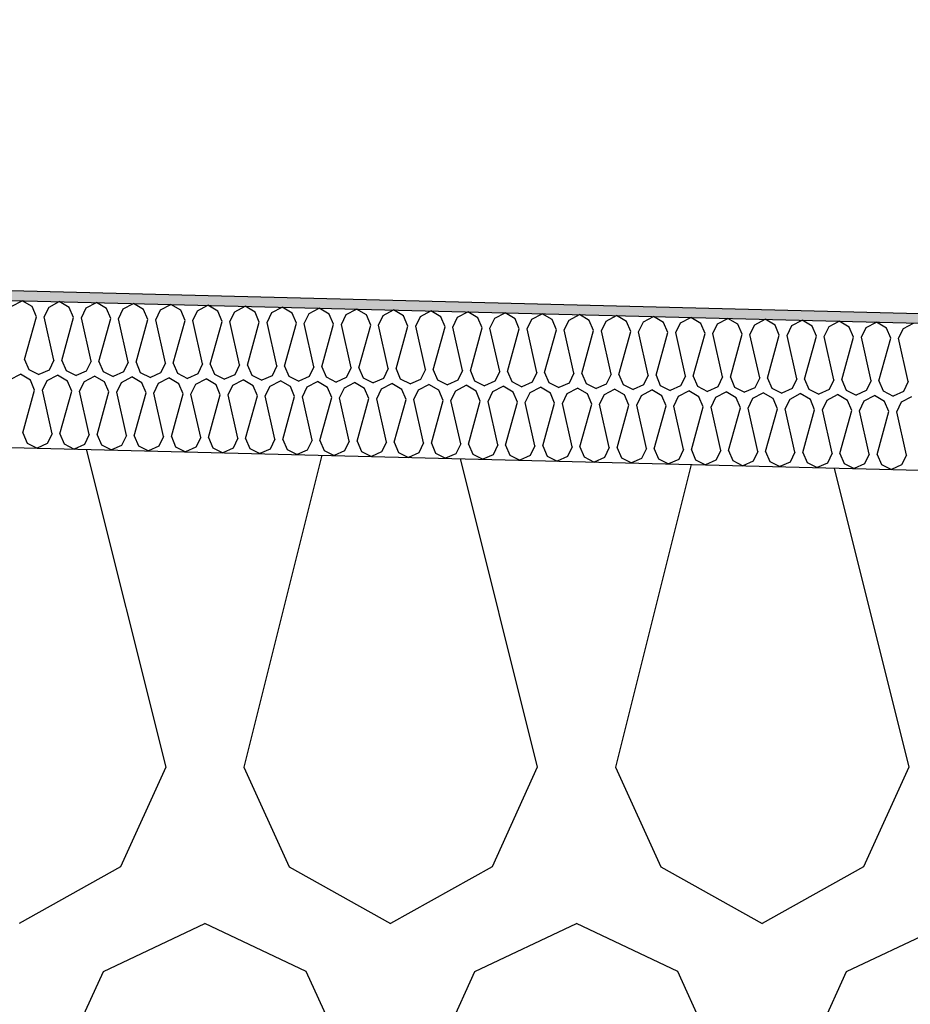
# Model space of a CAD drawing. Header units: millimetres. Extents: x -74465 to -41950, y 1470 to 14690.
# Tile 95 of 132: x -58692 to -58510, y 10484 to 10685. Entities that reach past the tile are written whole.
import ezdxf

# ---------------------------------------------------------------- set-up
doc = ezdxf.new("R2010")
doc.units = ezdxf.units.MM
doc.header["$LTSCALE"] = 0.5
doc.header["$MEASUREMENT"] = 0
doc.linetypes.add('PLINE', pattern=[0])
for name, color, linetype in [('26-- Yttertak (Skravur)(Nye konstruksjoner)', 7, 'Continuous'), ('26-- Yttertak(Nye konstruksjoner)', 7, 'Continuous'), ('262- Taktekking (Skravur)(Nye konstruksjoner)', 7, 'Continuous'), ('262- Taktekking(Nye konstruksjoner)', 7, 'Continuous')]:
    doc.layers.add(name, color=color, linetype=linetype)

# ---------------------------------------------------------------- blocks, each defined once
blk = doc.blocks.new('*X3')
at = {"layer": '26-- Yttertak (Skravur)(Nye konstruksjoner)', "linetype": 'PLINE'}
for p, q in [((-58678.65, 10596.8), (-58662.42, 10531.88)), ((-58630.55, 10595.59), (-58646.48, 10531.88)), ((-58602.29, 10594.89), (-58586.54, 10531.88)), ((-58555.14, 10593.71), (-58570.6, 10531.88)), ((-58525.94, 10592.98), (-58510.66, 10531.88)), ((-58662.42, 10531.88), (-58671.67, 10511.56)), ((-58646.48, 10531.88), (-58637.23, 10511.56)), ((-58586.54, 10531.88), (-58595.79, 10511.56)), ((-58570.6, 10531.88), (-58561.35, 10511.56)), ((-58510.66, 10531.88), (-58519.91, 10511.56)), ((-58671.67, 10511.56), (-58692.39, 10500)), ((-58637.23, 10511.56), (-58616.51, 10500)), ((-58595.79, 10511.56), (-58616.51, 10500)), ((-58561.35, 10511.56), (-58540.63, 10500)), ((-58519.91, 10511.56), (-58540.63, 10500)), ((-58675.17, 10490.19), (-58654.45, 10500)), ((-58633.73, 10490.19), (-58654.45, 10500)), ((-58599.29, 10490.19), (-58578.57, 10500)), ((-58557.85, 10490.19), (-58578.57, 10500)), ((-58523.41, 10490.19), (-58502.69, 10500)), ((-58684.42, 10469.87), (-58675.17, 10490.19)), ((-58624.48, 10469.87), (-58633.73, 10490.19)), ((-58608.54, 10469.87), (-58599.29, 10490.19)), ((-58548.6, 10469.87), (-58557.85, 10490.19)), ((-58532.66, 10469.87), (-58523.41, 10490.19))]:
    blk.add_line(p, q, dxfattribs=at)
blk = doc.blocks.new('*X6')
at = {"layer": '262- Taktekking (Skravur)(Nye konstruksjoner)', "linetype": 'PLINE'}
for p, q in [((-58693.85, 10626.03), (-58691.75, 10627.13)), ((-58689.7, 10625.93), (-58691.75, 10627.13)), ((-58686.26, 10625.84), (-58684.16, 10626.94)), ((-58682.12, 10625.74), (-58684.16, 10626.94)), ((-58688.83, 10623.87), (-58689.7, 10625.93)), ((-58687.24, 10623.83), (-58686.26, 10625.84)), ((-58681.25, 10623.68), (-58682.12, 10625.74)), ((-58679.65, 10623.64), (-58678.68, 10625.65)), ((-58678.68, 10625.65), (-58676.58, 10626.75)), ((-58674.53, 10625.55), (-58676.58, 10626.75)), ((-58673.66, 10623.49), (-58674.53, 10625.55)), ((-58672.07, 10623.45), (-58671.09, 10625.46)), ((-58671.09, 10625.46), (-58668.99, 10626.56)), ((-58666.95, 10625.36), (-58668.99, 10626.56)), ((-58666.07, 10623.3), (-58666.95, 10625.36)), ((-58664.48, 10623.26), (-58663.51, 10625.27)), ((-58663.51, 10625.27), (-58661.4, 10626.37)), ((-58659.36, 10625.17), (-58661.4, 10626.37)), ((-58658.49, 10623.11), (-58659.36, 10625.17)), ((-58656.89, 10623.07), (-58655.92, 10625.08)), ((-58655.92, 10625.08), (-58653.82, 10626.19)), ((-58651.78, 10624.98), (-58653.82, 10626.19)), ((-58650.9, 10622.92), (-58651.78, 10624.98)), ((-58649.31, 10622.88), (-58648.33, 10624.89)), ((-58648.33, 10624.89), (-58646.23, 10626)), ((-58644.19, 10624.79), (-58646.23, 10626)), ((-58640.75, 10624.7), (-58638.65, 10625.81)), ((-58636.61, 10624.6), (-58638.65, 10625.81)), ((-58633.16, 10624.51), (-58631.06, 10625.62)), ((-58629.02, 10624.41), (-58631.06, 10625.62)), ((-58625.58, 10624.32), (-58623.48, 10625.43)), ((-58621.43, 10624.22), (-58623.48, 10625.43)), ((-58617.99, 10624.13), (-58615.89, 10625.24)), ((-58613.85, 10624.03), (-58615.89, 10625.24)), ((-58610.41, 10623.94), (-58608.31, 10625.05)), ((-58606.26, 10623.84), (-58608.31, 10625.05)), ((-58691.25, 10615.13), (-58688.83, 10623.87)), ((-58685.26, 10614.98), (-58687.24, 10623.83)), ((-58683.66, 10614.94), (-58681.25, 10623.68)), ((-58677.67, 10614.79), (-58679.65, 10623.64)), ((-58676.08, 10614.75), (-58673.66, 10623.49)), ((-58670.09, 10614.6), (-58672.07, 10623.45)), ((-58668.49, 10614.56), (-58666.07, 10623.3)), ((-58662.5, 10614.41), (-58664.48, 10623.26)), ((-58660.91, 10614.37), (-58658.49, 10623.11)), ((-58654.92, 10614.22), (-58656.89, 10623.07)), ((-58653.32, 10614.18), (-58650.9, 10622.92)), ((-58647.33, 10614.03), (-58649.31, 10622.88)), ((-58643.32, 10622.73), (-58644.19, 10624.79)), ((-58641.72, 10622.69), (-58640.75, 10624.7)), ((-58635.73, 10622.54), (-58636.61, 10624.6)), ((-58634.14, 10622.5), (-58633.16, 10624.51)), ((-58628.15, 10622.35), (-58629.02, 10624.41)), ((-58626.55, 10622.31), (-58625.58, 10624.32)), ((-58620.56, 10622.16), (-58621.43, 10624.22)), ((-58618.97, 10622.12), (-58617.99, 10624.13)), ((-58612.98, 10621.97), (-58613.85, 10624.03)), ((-58611.38, 10621.93), (-58610.41, 10623.94)), ((-58605.39, 10621.79), (-58606.26, 10623.84)), ((-58603.8, 10621.75), (-58602.82, 10623.75)), ((-58602.82, 10623.75), (-58600.72, 10624.86)), ((-58598.68, 10623.65), (-58600.72, 10624.86)), ((-58597.8, 10621.6), (-58598.68, 10623.65)), ((-58596.21, 10621.56), (-58595.24, 10623.56)), ((-58595.24, 10623.56), (-58593.14, 10624.67)), ((-58591.09, 10623.46), (-58593.14, 10624.67)), ((-58590.22, 10621.41), (-58591.09, 10623.46)), ((-58588.63, 10621.37), (-58587.65, 10623.37)), ((-58587.65, 10623.37), (-58585.55, 10624.48)), ((-58583.51, 10623.27), (-58585.55, 10624.48)), ((-58582.63, 10621.22), (-58583.51, 10623.27)), ((-58581.04, 10621.18), (-58580.06, 10623.18)), ((-58580.06, 10623.18), (-58577.96, 10624.29)), ((-58575.92, 10623.08), (-58577.96, 10624.29)), ((-58575.05, 10621.03), (-58575.92, 10623.08)), ((-58573.45, 10620.99), (-58572.48, 10622.99)), ((-58572.48, 10622.99), (-58570.38, 10624.1)), ((-58568.34, 10622.89), (-58570.38, 10624.1)), ((-58567.46, 10620.84), (-58568.34, 10622.89)), ((-58564.89, 10622.81), (-58562.79, 10623.91)), ((-58560.75, 10622.7), (-58562.79, 10623.91)), ((-58557.31, 10622.62), (-58555.21, 10623.72)), ((-58553.16, 10622.51), (-58555.21, 10623.72)), ((-58549.72, 10622.43), (-58547.62, 10623.53)), ((-58545.58, 10622.32), (-58547.62, 10623.53)), ((-58542.14, 10622.24), (-58540.04, 10623.34)), ((-58537.99, 10622.13), (-58540.04, 10623.34)), ((-58534.55, 10622.05), (-58532.45, 10623.15)), ((-58530.41, 10621.94), (-58532.45, 10623.15)), ((-58526.97, 10621.86), (-58524.87, 10622.96)), ((-58522.82, 10621.75), (-58524.87, 10622.96)), ((-58645.74, 10613.99), (-58643.32, 10622.73)), ((-58639.74, 10613.84), (-58641.72, 10622.69)), ((-58638.15, 10613.8), (-58635.73, 10622.54)), ((-58632.16, 10613.65), (-58634.14, 10622.5)), ((-58630.57, 10613.61), (-58628.15, 10622.35)), ((-58624.57, 10613.46), (-58626.55, 10622.31)), ((-58622.98, 10613.42), (-58620.56, 10622.16)), ((-58616.99, 10613.27), (-58618.97, 10622.12)), ((-58615.39, 10613.23), (-58612.98, 10621.97)), ((-58609.4, 10613.08), (-58611.38, 10621.93)), ((-58607.81, 10613.04), (-58605.39, 10621.79)), ((-58601.82, 10612.89), (-58603.8, 10621.75)), ((-58600.22, 10612.85), (-58597.8, 10621.6)), ((-58594.23, 10612.7), (-58596.21, 10621.56)), ((-58592.64, 10612.66), (-58590.22, 10621.41)), ((-58586.65, 10612.51), (-58588.63, 10621.37)), ((-58585.05, 10612.47), (-58582.63, 10621.22)), ((-58579.06, 10612.33), (-58581.04, 10621.18)), ((-58577.47, 10612.29), (-58575.05, 10621.03)), ((-58571.47, 10612.14), (-58573.45, 10620.99)), ((-58565.87, 10620.8), (-58564.89, 10622.81)), ((-58559.88, 10620.65), (-58560.75, 10622.7)), ((-58558.28, 10620.61), (-58557.31, 10622.62)), ((-58552.29, 10620.46), (-58553.16, 10622.51)), ((-58550.7, 10620.42), (-58549.72, 10622.43)), ((-58544.71, 10620.27), (-58545.58, 10622.32)), ((-58543.11, 10620.23), (-58542.14, 10622.24)), ((-58537.12, 10620.08), (-58537.99, 10622.13)), ((-58535.53, 10620.04), (-58534.55, 10622.05)), ((-58529.53, 10619.89), (-58530.41, 10621.94)), ((-58527.94, 10619.85), (-58526.97, 10621.86)), ((-58521.95, 10619.7), (-58522.82, 10621.75)), ((-58520.36, 10619.66), (-58519.38, 10621.67)), ((-58519.38, 10621.67), (-58517.28, 10622.77)), ((-58515.24, 10621.56), (-58517.28, 10622.77)), ((-58514.36, 10619.51), (-58515.24, 10621.56)), ((-58512.77, 10619.47), (-58511.79, 10621.48)), ((-58511.79, 10621.48), (-58509.69, 10622.58)), ((-58569.88, 10612.1), (-58567.46, 10620.84)), ((-58563.89, 10611.95), (-58565.87, 10620.8)), ((-58562.3, 10611.91), (-58559.88, 10620.65)), ((-58556.3, 10611.76), (-58558.28, 10620.61)), ((-58554.71, 10611.72), (-58552.29, 10620.46)), ((-58548.72, 10611.57), (-58550.7, 10620.42)), ((-58547.12, 10611.53), (-58544.71, 10620.27)), ((-58541.13, 10611.38), (-58543.11, 10620.23)), ((-58539.54, 10611.34), (-58537.12, 10620.08)), ((-58533.55, 10611.19), (-58535.53, 10620.04)), ((-58531.95, 10611.15), (-58529.53, 10619.89)), ((-58525.96, 10611), (-58527.94, 10619.85)), ((-58524.37, 10610.96), (-58521.95, 10619.7)), ((-58518.38, 10610.81), (-58520.36, 10619.66)), ((-58516.78, 10610.77), (-58514.36, 10619.51)), ((-58510.79, 10610.62), (-58512.77, 10619.47)), ((-58691.25, 10615.13), (-58690.38, 10613.08)), ((-58685.26, 10614.98), (-58686.23, 10612.97)), ((-58683.66, 10614.94), (-58682.79, 10612.89)), ((-58690.38, 10613.08), (-58688.33, 10612.04)), ((-58686.23, 10612.97), (-58688.33, 10612.04)), ((-58682.79, 10612.89), (-58680.74, 10611.85)), ((-58677.67, 10614.79), (-58678.65, 10612.78)), ((-58676.08, 10614.75), (-58675.2, 10612.7)), ((-58670.09, 10614.6), (-58671.06, 10612.59)), ((-58668.49, 10614.56), (-58667.62, 10612.51)), ((-58662.5, 10614.41), (-58663.48, 10612.4)), ((-58660.91, 10614.37), (-58660.03, 10612.32)), ((-58654.92, 10614.22), (-58655.89, 10612.21)), ((-58653.32, 10614.18), (-58652.45, 10612.13)), ((-58647.33, 10614.03), (-58648.31, 10612.02)), ((-58645.74, 10613.99), (-58644.86, 10611.94)), ((-58639.74, 10613.84), (-58640.72, 10611.83)), ((-58638.15, 10613.8), (-58637.28, 10611.75)), ((-58632.16, 10613.65), (-58633.13, 10611.64)), ((-58630.57, 10613.61), (-58629.69, 10611.56)), ((-58624.57, 10613.46), (-58625.55, 10611.45)), ((-58622.98, 10613.42), (-58622.11, 10611.37)), ((-58616.99, 10613.27), (-58617.96, 10611.27)), ((-58615.39, 10613.23), (-58614.52, 10611.18)), ((-58609.4, 10613.08), (-58610.38, 10611.08)), ((-58607.81, 10613.04), (-58606.94, 10610.99)), ((-58601.82, 10612.89), (-58602.79, 10610.89)), ((-58600.22, 10612.85), (-58599.35, 10610.8)), ((-58694.22, 10611.03), (-58692.12, 10612.14)), ((-58690.08, 10610.93), (-58692.12, 10612.14)), ((-58689.21, 10608.88), (-58690.08, 10610.93)), ((-58687.61, 10608.84), (-58686.64, 10610.84)), ((-58686.64, 10610.84), (-58684.54, 10611.95)), ((-58682.49, 10610.74), (-58684.54, 10611.95)), ((-58678.65, 10612.78), (-58680.74, 10611.85)), ((-58679.05, 10610.65), (-58676.95, 10611.76)), ((-58674.91, 10610.55), (-58676.95, 10611.76)), ((-58675.2, 10612.7), (-58673.16, 10611.66)), ((-58671.06, 10612.59), (-58673.16, 10611.66)), ((-58671.47, 10610.46), (-58669.37, 10611.57)), ((-58667.32, 10610.36), (-58669.37, 10611.57)), ((-58667.62, 10612.51), (-58665.57, 10611.47)), ((-58663.48, 10612.4), (-58665.57, 10611.47)), ((-58663.88, 10610.28), (-58661.78, 10611.38)), ((-58659.74, 10610.17), (-58661.78, 10611.38)), ((-58660.03, 10612.32), (-58657.99, 10611.28)), ((-58655.89, 10612.21), (-58657.99, 10611.28)), ((-58656.29, 10610.09), (-58654.19, 10611.19)), ((-58652.15, 10609.98), (-58654.19, 10611.19)), ((-58652.45, 10612.13), (-58650.4, 10611.09)), ((-58648.31, 10612.02), (-58650.4, 10611.09)), ((-58648.71, 10609.9), (-58646.61, 10611)), ((-58644.57, 10609.79), (-58646.61, 10611)), ((-58644.86, 10611.94), (-58642.82, 10610.91)), ((-58640.72, 10611.83), (-58642.82, 10610.91)), ((-58641.12, 10609.71), (-58639.02, 10610.81)), ((-58636.98, 10609.6), (-58639.02, 10610.81)), ((-58637.28, 10611.75), (-58635.23, 10610.72)), ((-58633.13, 10611.64), (-58635.23, 10610.72)), ((-58629.69, 10611.56), (-58627.64, 10610.53)), ((-58625.55, 10611.45), (-58627.64, 10610.53)), ((-58622.11, 10611.37), (-58620.06, 10610.34)), ((-58617.96, 10611.27), (-58620.06, 10610.34)), ((-58614.52, 10611.18), (-58612.47, 10610.15)), ((-58610.38, 10611.08), (-58612.47, 10610.15)), ((-58606.94, 10610.99), (-58604.89, 10609.96)), ((-58602.79, 10610.89), (-58604.89, 10609.96)), ((-58594.23, 10612.7), (-58595.21, 10610.7)), ((-58592.64, 10612.66), (-58591.76, 10610.61)), ((-58586.65, 10612.51), (-58587.62, 10610.51)), ((-58585.05, 10612.47), (-58584.18, 10610.42)), ((-58579.06, 10612.33), (-58580.04, 10610.32)), ((-58577.47, 10612.29), (-58576.59, 10610.23)), ((-58571.47, 10612.14), (-58572.45, 10610.13)), ((-58569.88, 10612.1), (-58569.01, 10610.04)), ((-58563.89, 10611.95), (-58564.86, 10609.94)), ((-58562.3, 10611.91), (-58561.42, 10609.85)), ((-58556.3, 10611.76), (-58557.28, 10609.75)), ((-58554.71, 10611.72), (-58553.84, 10609.66)), ((-58548.72, 10611.57), (-58549.69, 10609.56)), ((-58547.12, 10611.53), (-58546.25, 10609.47)), ((-58541.13, 10611.38), (-58542.11, 10609.37)), ((-58539.54, 10611.34), (-58538.67, 10609.28)), ((-58533.55, 10611.19), (-58534.52, 10609.18)), ((-58531.95, 10611.15), (-58531.08, 10609.09)), ((-58525.96, 10611), (-58526.94, 10608.99)), ((-58524.37, 10610.96), (-58523.49, 10608.9)), ((-58691.62, 10600.13), (-58689.21, 10608.88)), ((-58685.63, 10599.98), (-58687.61, 10608.84)), ((-58681.62, 10608.69), (-58682.49, 10610.74)), ((-58680.03, 10608.65), (-58679.05, 10610.65)), ((-58674.03, 10608.5), (-58674.91, 10610.55)), ((-58672.44, 10608.46), (-58671.47, 10610.46)), ((-58666.45, 10608.31), (-58667.32, 10610.36)), ((-58664.86, 10608.27), (-58663.88, 10610.28)), ((-58658.86, 10608.12), (-58659.74, 10610.17)), ((-58657.27, 10608.08), (-58656.29, 10610.09)), ((-58651.28, 10607.93), (-58652.15, 10609.98)), ((-58649.68, 10607.89), (-58648.71, 10609.9)), ((-58643.69, 10607.74), (-58644.57, 10609.79)), ((-58642.1, 10607.7), (-58641.12, 10609.71)), ((-58636.11, 10607.55), (-58636.98, 10609.6)), ((-58634.51, 10607.51), (-58633.54, 10609.52)), ((-58633.54, 10609.52), (-58631.44, 10610.62)), ((-58629.39, 10609.41), (-58631.44, 10610.62)), ((-58628.52, 10607.36), (-58629.39, 10609.41)), ((-58626.93, 10607.32), (-58625.95, 10609.33)), ((-58625.95, 10609.33), (-58623.85, 10610.43)), ((-58621.81, 10609.22), (-58623.85, 10610.43)), ((-58620.94, 10607.17), (-58621.81, 10609.22)), ((-58619.34, 10607.13), (-58618.37, 10609.14)), ((-58618.37, 10609.14), (-58616.27, 10610.24)), ((-58614.22, 10609.03), (-58616.27, 10610.24)), ((-58613.35, 10606.98), (-58614.22, 10609.03)), ((-58611.76, 10606.94), (-58610.78, 10608.95)), ((-58610.78, 10608.95), (-58608.68, 10610.05)), ((-58606.64, 10608.84), (-58608.68, 10610.05)), ((-58605.76, 10606.79), (-58606.64, 10608.84)), ((-58603.2, 10608.76), (-58601.1, 10609.86)), ((-58599.05, 10608.65), (-58601.1, 10609.86)), ((-58599.35, 10610.8), (-58597.3, 10609.77)), ((-58595.21, 10610.7), (-58597.3, 10609.77)), ((-58595.61, 10608.57), (-58593.51, 10609.67)), ((-58591.47, 10608.46), (-58593.51, 10609.67)), ((-58591.76, 10610.61), (-58589.72, 10609.58)), ((-58587.62, 10610.51), (-58589.72, 10609.58)), ((-58588.02, 10608.38), (-58585.92, 10609.48)), ((-58583.88, 10608.28), (-58585.92, 10609.48)), ((-58584.18, 10610.42), (-58582.13, 10609.39)), ((-58580.04, 10610.32), (-58582.13, 10609.39)), ((-58580.44, 10608.19), (-58578.34, 10609.29)), ((-58576.3, 10608.09), (-58578.34, 10609.29)), ((-58576.59, 10610.23), (-58574.55, 10609.2)), ((-58572.45, 10610.13), (-58574.55, 10609.2)), ((-58572.85, 10608), (-58570.75, 10609.1)), ((-58568.71, 10607.9), (-58570.75, 10609.1)), ((-58569.01, 10610.04), (-58566.96, 10609.01)), ((-58564.86, 10609.94), (-58566.96, 10609.01)), ((-58565.27, 10607.81), (-58563.17, 10608.91)), ((-58561.13, 10607.71), (-58563.17, 10608.91)), ((-58561.42, 10609.85), (-58559.38, 10608.82)), ((-58557.28, 10609.75), (-58559.38, 10608.82)), ((-58553.84, 10609.66), (-58551.79, 10608.63)), ((-58549.69, 10609.56), (-58551.79, 10608.63)), ((-58546.25, 10609.47), (-58544.2, 10608.44)), ((-58542.11, 10609.37), (-58544.2, 10608.44)), ((-58538.67, 10609.28), (-58536.62, 10608.25)), ((-58534.52, 10609.18), (-58536.62, 10608.25)), ((-58531.08, 10609.09), (-58529.03, 10608.06)), ((-58526.94, 10608.99), (-58529.03, 10608.06)), ((-58523.49, 10608.9), (-58521.45, 10607.87)), ((-58518.38, 10610.81), (-58519.35, 10608.8)), ((-58516.78, 10610.77), (-58515.91, 10608.71)), ((-58510.79, 10610.62), (-58511.77, 10608.61)), ((-58684.04, 10599.94), (-58681.62, 10608.69)), ((-58678.05, 10599.79), (-58680.03, 10608.65)), ((-58676.45, 10599.76), (-58674.03, 10608.5)), ((-58670.46, 10599.61), (-58672.44, 10608.46)), ((-58668.87, 10599.57), (-58666.45, 10608.31)), ((-58662.88, 10599.42), (-58664.86, 10608.27)), ((-58661.28, 10599.38), (-58658.86, 10608.12)), ((-58655.29, 10599.23), (-58657.27, 10608.08)), ((-58653.7, 10599.19), (-58651.28, 10607.93)), ((-58647.71, 10599.04), (-58649.68, 10607.89)), ((-58646.11, 10599), (-58643.69, 10607.74)), ((-58640.12, 10598.85), (-58642.1, 10607.7)), ((-58638.53, 10598.81), (-58636.11, 10607.55)), ((-58632.53, 10598.66), (-58634.51, 10607.51)), ((-58630.94, 10598.62), (-58628.52, 10607.36)), ((-58624.95, 10598.47), (-58626.93, 10607.32)), ((-58623.35, 10598.43), (-58620.94, 10607.17)), ((-58617.36, 10598.28), (-58619.34, 10607.13)), ((-58615.77, 10598.24), (-58613.35, 10606.98)), ((-58609.78, 10598.09), (-58611.76, 10606.94)), ((-58604.17, 10606.75), (-58603.2, 10608.76)), ((-58598.18, 10606.6), (-58599.05, 10608.65)), ((-58596.59, 10606.56), (-58595.61, 10608.57)), ((-58590.59, 10606.41), (-58591.47, 10608.46)), ((-58589, 10606.37), (-58588.02, 10608.38)), ((-58583.01, 10606.22), (-58583.88, 10608.28)), ((-58581.41, 10606.18), (-58580.44, 10608.19)), ((-58575.42, 10606.03), (-58576.3, 10608.09)), ((-58573.83, 10605.99), (-58572.85, 10608)), ((-58567.84, 10605.84), (-58568.71, 10607.9)), ((-58566.24, 10605.8), (-58565.27, 10607.81)), ((-58560.25, 10605.65), (-58561.13, 10607.71)), ((-58558.66, 10605.61), (-58557.68, 10607.62)), ((-58557.68, 10607.62), (-58555.58, 10608.72)), ((-58553.54, 10607.52), (-58555.58, 10608.72)), ((-58552.67, 10605.46), (-58553.54, 10607.52)), ((-58551.07, 10605.42), (-58550.1, 10607.43)), ((-58550.1, 10607.43), (-58548, 10608.54)), ((-58545.95, 10607.33), (-58548, 10608.54)), ((-58545.08, 10605.27), (-58545.95, 10607.33)), ((-58543.49, 10605.23), (-58542.51, 10607.24)), ((-58542.51, 10607.24), (-58540.41, 10608.35)), ((-58538.37, 10607.14), (-58540.41, 10608.35)), ((-58537.49, 10605.08), (-58538.37, 10607.14)), ((-58535.9, 10605.04), (-58534.93, 10607.05)), ((-58534.93, 10607.05), (-58532.83, 10608.16)), ((-58530.78, 10606.95), (-58532.83, 10608.16)), ((-58529.91, 10604.89), (-58530.78, 10606.95)), ((-58528.32, 10604.85), (-58527.34, 10606.86)), ((-58527.34, 10606.86), (-58525.24, 10607.97)), ((-58523.2, 10606.76), (-58525.24, 10607.97)), ((-58519.35, 10608.8), (-58521.45, 10607.87)), ((-58519.76, 10606.67), (-58517.65, 10607.78)), ((-58515.61, 10606.57), (-58517.65, 10607.78)), ((-58515.91, 10608.71), (-58513.86, 10607.68)), ((-58511.77, 10608.61), (-58513.86, 10607.68)), ((-58512.17, 10606.48), (-58510.07, 10607.59)), ((-58608.18, 10598.05), (-58605.76, 10606.79)), ((-58602.19, 10597.9), (-58604.17, 10606.75)), ((-58600.6, 10597.86), (-58598.18, 10606.6)), ((-58594.61, 10597.71), (-58596.59, 10606.56)), ((-58593.01, 10597.67), (-58590.59, 10606.41)), ((-58587.02, 10597.52), (-58589, 10606.37)), ((-58585.43, 10597.48), (-58583.01, 10606.22)), ((-58579.44, 10597.33), (-58581.41, 10606.18)), ((-58577.84, 10597.29), (-58575.42, 10606.03)), ((-58571.85, 10597.14), (-58573.83, 10605.99)), ((-58570.26, 10597.1), (-58567.84, 10605.84)), ((-58564.26, 10596.95), (-58566.24, 10605.8)), ((-58562.67, 10596.91), (-58560.25, 10605.65)), ((-58556.68, 10596.76), (-58558.66, 10605.61)), ((-58555.08, 10596.72), (-58552.67, 10605.46)), ((-58549.09, 10596.57), (-58551.07, 10605.42)), ((-58547.5, 10596.53), (-58545.08, 10605.27)), ((-58541.51, 10596.38), (-58543.49, 10605.23)), ((-58539.91, 10596.34), (-58537.49, 10605.08)), ((-58533.92, 10596.19), (-58535.9, 10605.04)), ((-58532.33, 10596.15), (-58529.91, 10604.89)), ((-58526.34, 10596), (-58528.32, 10604.85)), ((-58522.32, 10604.7), (-58523.2, 10606.76)), ((-58520.73, 10604.66), (-58519.76, 10606.67)), ((-58514.74, 10604.51), (-58515.61, 10606.57)), ((-58513.14, 10604.47), (-58512.17, 10606.48)), ((-58524.74, 10595.96), (-58522.32, 10604.7)), ((-58518.75, 10595.81), (-58520.73, 10604.66)), ((-58517.16, 10595.77), (-58514.74, 10604.51)), ((-58511.17, 10595.62), (-58513.14, 10604.47)), ((-58691.62, 10600.13), (-58690.75, 10598.08)), ((-58685.63, 10599.98), (-58686.61, 10597.98)), ((-58684.04, 10599.94), (-58683.17, 10597.89)), ((-58678.05, 10599.79), (-58679.02, 10597.79)), ((-58676.45, 10599.76), (-58675.58, 10597.7)), ((-58670.46, 10599.61), (-58671.44, 10597.6)), ((-58668.87, 10599.57), (-58667.99, 10597.51)), ((-58662.88, 10599.42), (-58663.85, 10597.41)), ((-58661.28, 10599.38), (-58660.41, 10597.32)), ((-58655.29, 10599.23), (-58656.27, 10597.22)), ((-58653.7, 10599.19), (-58652.82, 10597.13)), ((-58647.71, 10599.04), (-58648.68, 10597.03)), ((-58646.11, 10599), (-58645.24, 10596.94)), ((-58640.12, 10598.85), (-58641.09, 10596.84)), ((-58638.53, 10598.81), (-58637.65, 10596.75)), ((-58690.75, 10598.08), (-58688.7, 10597.05)), ((-58686.61, 10597.98), (-58688.7, 10597.05)), ((-58683.17, 10597.89), (-58681.12, 10596.86)), ((-58679.02, 10597.79), (-58681.12, 10596.86)), ((-58675.58, 10597.7), (-58673.53, 10596.67)), ((-58671.44, 10597.6), (-58673.53, 10596.67)), ((-58667.99, 10597.51), (-58665.95, 10596.48)), ((-58663.85, 10597.41), (-58665.95, 10596.48)), ((-58660.41, 10597.32), (-58658.36, 10596.29)), ((-58656.27, 10597.22), (-58658.36, 10596.29)), ((-58652.82, 10597.13), (-58650.78, 10596.1)), ((-58648.68, 10597.03), (-58650.78, 10596.1)), ((-58645.24, 10596.94), (-58643.19, 10595.91)), ((-58641.09, 10596.84), (-58643.19, 10595.91)), ((-58637.65, 10596.75), (-58635.61, 10595.72)), ((-58632.53, 10598.66), (-58633.51, 10596.65)), ((-58630.94, 10598.62), (-58630.07, 10596.56)), ((-58624.95, 10598.47), (-58625.92, 10596.46)), ((-58623.35, 10598.43), (-58622.48, 10596.37)), ((-58617.36, 10598.28), (-58618.34, 10596.27)), ((-58615.77, 10598.24), (-58614.9, 10596.18)), ((-58609.78, 10598.09), (-58610.75, 10596.08)), ((-58608.18, 10598.05), (-58607.31, 10595.99)), ((-58602.19, 10597.9), (-58603.17, 10595.89)), ((-58600.6, 10597.86), (-58599.72, 10595.8)), ((-58594.61, 10597.71), (-58595.58, 10595.7)), ((-58593.01, 10597.67), (-58592.14, 10595.61)), ((-58587.02, 10597.52), (-58588, 10595.51)), ((-58585.43, 10597.48), (-58584.55, 10595.43)), ((-58579.44, 10597.33), (-58580.41, 10595.32)), ((-58577.84, 10597.29), (-58576.97, 10595.24)), ((-58571.85, 10597.14), (-58572.82, 10595.13)), ((-58570.26, 10597.1), (-58569.38, 10595.05)), ((-58564.26, 10596.95), (-58565.24, 10594.94)), ((-58562.67, 10596.91), (-58561.8, 10594.86)), ((-58556.68, 10596.76), (-58557.65, 10594.75)), ((-58633.51, 10596.65), (-58635.61, 10595.72)), ((-58630.07, 10596.56), (-58628.02, 10595.53)), ((-58625.92, 10596.46), (-58628.02, 10595.53)), ((-58622.48, 10596.37), (-58620.43, 10595.34)), ((-58618.34, 10596.27), (-58620.43, 10595.34)), ((-58614.9, 10596.18), (-58612.85, 10595.15)), ((-58610.75, 10596.08), (-58612.85, 10595.15)), ((-58607.31, 10595.99), (-58605.26, 10594.96)), ((-58603.17, 10595.89), (-58605.26, 10594.96)), ((-58599.72, 10595.8), (-58597.68, 10594.77)), ((-58595.58, 10595.7), (-58597.68, 10594.77)), ((-58592.14, 10595.61), (-58590.09, 10594.58)), ((-58588, 10595.51), (-58590.09, 10594.58)), ((-58584.55, 10595.43), (-58582.51, 10594.39)), ((-58580.41, 10595.32), (-58582.51, 10594.39)), ((-58576.97, 10595.24), (-58574.92, 10594.2)), ((-58572.82, 10595.13), (-58574.92, 10594.2)), ((-58569.38, 10595.05), (-58567.34, 10594.01)), ((-58565.24, 10594.94), (-58567.34, 10594.01)), ((-58561.8, 10594.86), (-58559.75, 10593.82)), ((-58557.65, 10594.75), (-58559.75, 10593.82)), ((-58555.08, 10596.72), (-58554.21, 10594.67)), ((-58549.09, 10596.57), (-58550.07, 10594.56)), ((-58547.5, 10596.53), (-58546.63, 10594.48)), ((-58541.51, 10596.38), (-58542.48, 10594.37)), ((-58539.91, 10596.34), (-58539.04, 10594.29)), ((-58533.92, 10596.19), (-58534.9, 10594.18)), ((-58532.33, 10596.15), (-58531.45, 10594.1)), ((-58526.34, 10596), (-58527.31, 10593.99)), ((-58524.74, 10595.96), (-58523.87, 10593.91)), ((-58518.75, 10595.81), (-58519.73, 10593.8)), ((-58517.16, 10595.77), (-58516.28, 10593.72)), ((-58511.17, 10595.62), (-58512.14, 10593.61)), ((-58554.21, 10594.67), (-58552.16, 10593.63)), ((-58550.07, 10594.56), (-58552.16, 10593.63)), ((-58546.63, 10594.48), (-58544.58, 10593.44)), ((-58542.48, 10594.37), (-58544.58, 10593.44)), ((-58539.04, 10594.29), (-58536.99, 10593.26)), ((-58534.9, 10594.18), (-58536.99, 10593.26)), ((-58531.45, 10594.1), (-58529.41, 10593.07)), ((-58527.31, 10593.99), (-58529.41, 10593.07)), ((-58523.87, 10593.91), (-58521.82, 10592.88)), ((-58519.73, 10593.8), (-58521.82, 10592.88)), ((-58516.28, 10593.72), (-58514.24, 10592.69)), ((-58512.14, 10593.61), (-58514.24, 10592.69))]:
    blk.add_line(p, q, dxfattribs=at)

msp = doc.modelspace()

# ---------------------------------------------------------------- hatches: boundary and pattern name
at = {"layer": '262- Taktekking (Skravur)(Nye konstruksjoner)', "linetype": 'Continuous'}
msp.add_hatch(color=256, dxfattribs=at).paths.add_polyline_path([(-55406.57, 10547.01), (-60906.57, 10684.5), (-60906.57, 10682.5), (-55406.57, 10545.01)])

# ---------------------------------------------------------------- linework, layer by layer
at = {"layer": '26-- Yttertak(Nye konstruksjoner)', "linetype": 'PLINE'}
msp.add_line((-60906.57, 10652.49), (-55406.57, 10515), dxfattribs=at)
at = {"layer": '262- Taktekking(Nye konstruksjoner)', "linetype": 'PLINE'}
for p, q in [((-60906.57, 10684.5), (-55406.57, 10547.01)), ((-60906.57, 10682.5), (-55406.57, 10545.01))]:
    msp.add_line(p, q, dxfattribs=at)

# ---------------------------------------------------------------- block references
at = {"layer": '26-- Yttertak(Nye konstruksjoner)'}
msp.add_blockref('*X3', (0, 0), dxfattribs=at)
at = {"layer": '262- Taktekking(Nye konstruksjoner)'}
msp.add_blockref('*X6', (0, 0), dxfattribs=at)

doc.saveas('drawing.dxf')
